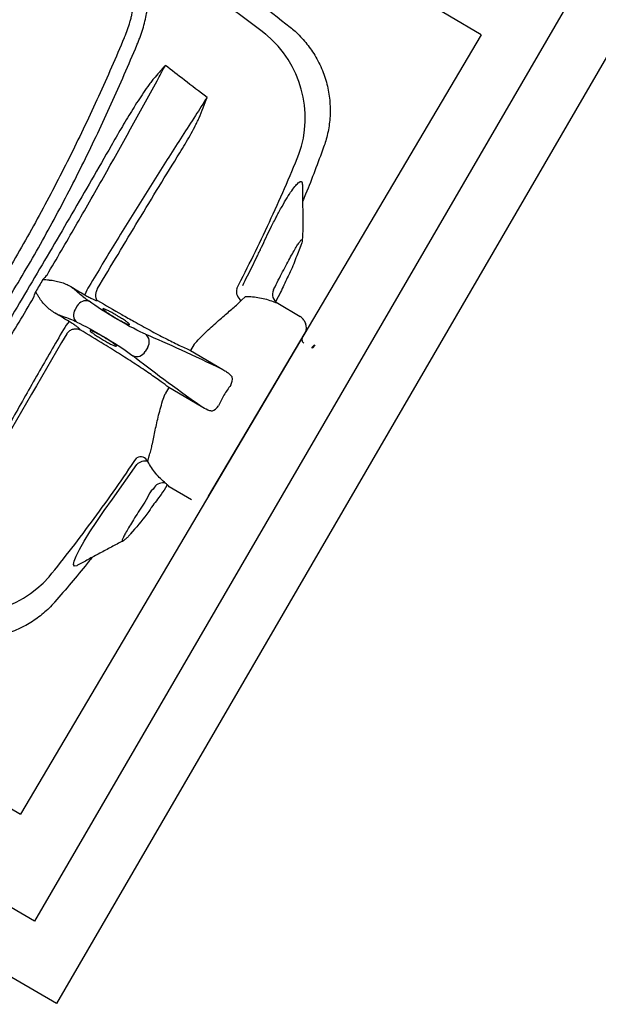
# Model space of a CAD drawing. Header units: millimetres. Extents: x -11575 to 52845, y -36266 to 23021.
# Tile 148 of 184: x 44935 to 45224, y 13272 to 13762. Entities that reach past the tile are written whole.
import ezdxf

# ---------------------------------------------------------------- set-up
doc = ezdxf.new("R2010")
doc.units = ezdxf.units.MM
doc.header["$MEASUREMENT"] = 0
doc.layers.add('GREY SCALE', color=9, linetype='Continuous', true_color=0x808080)
doc.layers.add('GREYSCALE', color=9, linetype='Continuous', lineweight=0, true_color=0x808080)

# ---------------------------------------------------------------- blocks, each defined once
blk = doc.blocks.new('FLOOR PLAN')
at = {"layer": 'GREYSCALE', "color": 0, "lineweight": -2}
for p, q in [((15558.04, 14311.83), (14953.45, 13272.17)), ((15516.93, 14300.95), (14942.57, 13313.28)), ((15165.22, 13754.86, -57105.36), (14621.68, 14076.42, -57105.36)), ((15070.02, 13758.64, -57105.4), (15070.01, 13758.64, -57105.4)), ((15165.22, 13754.86, -57105.36), (14935.54, 13366.63, -57105.36)), ((14993.59, 13749.78, -57105.4), (14993.59, 13749.79, -57105.4)), ((15086.62, 13698.91, -57105.4), (15086.62, 13698.91, -57105.4)), ((14392, 13688.18, -57105.36), (14935.54, 13366.63, -57105.36)), ((14942.57, 13313.28), (14353.42, 13655.88)), ((15075.14, 13649.36, -57105.4), (15073.29, 13644.77, -57105.4)), ((15075.14, 13649.36, -57105.4), (15075.26, 13649.73, -57105.4)), ((14953.45, 13272.17), (14312.32, 13645)), ((15045.63, 13622.53, -57105.4), (15047.66, 13624.49, -57105.4)), ((15061.67, 13627.75, -57105.4), (15061.93, 13628.27, -57105.4)), ((14963.88, 13619.82, -57105.4), (14962.8, 13617.99, -57105.4)), ((14973.46, 13622.51, -57105.4), (14973.88, 13622.52, -57105.4)), ((15063.86, 13621.17, -57105.4), (15074.95, 13614.6, -57105.4)), ((14989.35, 13610.59, -57105.4), (14989.36, 13610.59, -57105.4)), ((15076.81, 13612.68, -57105.4), (15077.58, 13611.25, -57105.4)), ((14965.24, 13607.93, -57105.4), (14965.05, 13608.3, -57105.4)), ((15029.34, 13524.92, -57105.4), (15077.49, 13606.31, -57105.4)), ((14999.04, 13599.23, -57105.4), (14997.77, 13597.08, -57105.4)), ((15022.23, 13600.7, -57105.4), (15020.38, 13597.56, -57105.4)), ((15082.08, 13600.47, -57105.4), (15080.88, 13599.08, -57105.4)), ((15081.19, 13598.69, -57105.4), (15082.51, 13600.23, -57105.4)), ((15082.08, 13600.47, -57105.4), (15082.09, 13600.48, -57105.4)), ((15020.38, 13597.56, -57105.4), (15036.44, 13588.06, -57105.4)), ((15009.51, 13579.19, -57105.4), (15007.65, 13576.05, -57105.4)), ((15025.57, 13569.69, -57105.4), (15009.51, 13579.19, -57105.4)), ((14981.45, 13523.46, -57105.4), (14993.56, 13540.8, -57105.4)), ((14999.05, 13542.31, -57105.4), (14999.79, 13545.04, -57105.4)), ((15020.85, 13523.15, -57105.4), (15009.76, 13529.71, -57105.4)), ((14977.31, 13517.82, -57105.4), (14981.44, 13523.46, -57105.4)), ((14981.44, 13523.46, -57105.4), (14981.44, 13523.46, -57105.4)), ((14981.44, 13523.46, -57105.4), (14981.44, 13523.46, -57105.4)), ((14973.57, 13512.45, -57105.4), (14977.31, 13517.82, -57105.4)), ((14970.1, 13507.18, -57105.4), (14973.57, 13512.45, -57105.4)), ((14967.23, 13502.52, -57105.4), (14970.1, 13507.18, -57105.4)), ((14990.48, 13506.25, -57105.4), (14990.21, 13505.98, -57105.4)), ((14991.4, 13507.39, -57105.4), (14990.48, 13506.25, -57105.4)), ((14991.22, 13507.14, -57105.4), (14990.82, 13506.67, -57105.4)), ((14964.9, 13498.4, -57105.4), (14967.23, 13502.52, -57105.4)), ((14986.41, 13502.63, -57105.4), (14986.54, 13502.65, -57105.4)), ((14963.27, 13495.11, -57105.4), (14964.9, 13498.4, -57105.4)), ((14962.02, 13490.93, -57105.4), (14962.29, 13492.55, -57105.4)), ((14962.29, 13492.55, -57105.4), (14963.27, 13495.11, -57105.4)), ((14962.46, 13490.17, -57105.4), (14962.02, 13490.93, -57105.4)), ((14963.59, 13490.36, -57105.4), (14962.46, 13490.17, -57105.4)), ((14963.95, 13490.58, -57105.4), (14963.59, 13490.36, -57105.4)), ((14963.97, 13490.55, -57105.4), (14963.97, 13490.55, -57105.4)), ((14952.58, 13472.33, -57105.4), (14952.58, 13472.34, -57105.4))]:
    blk.add_line(p, q, dxfattribs=at)
for centre, radius, start, end in [((21130.68, 10361.07), 7752.88, 141.708854, 166.516628), ((21130.68, 10361.07), 7602.52, 141.773276, 166.244763), ((15023.46, 13713.41, -57105.4), 54.05, 340.4634, 50.3316), ((14985.39, 13619.41, -57105.4), 18.66, 146.6186, 161.5725), ((15048.36, 13626.93, -57105.4), 5.18, 163.583, 238.2068), ((15066.09, 13625.56, -57105.4), 4.93, 153.7035, 243.1137), ((14968.19, 13617.54, -57105.4), 4.87, 70.9566, 151.9941), ((14966.87, 13615.32, -57105.4), 4.87, 146.7892, 227.8267), ((15072.4, 13610.29, -57105.4), 5.01, 28.4279, 59.3916), ((14973.49, 13599.35, -57105.4), 18.63, 137.1941, 152.1685), ((15073.17, 13608.87, -57105.4), 5.01, 329.3916, 28.4279), ((14994.84, 13601.83, -57105.4), 4.94, 328.2387, 51.4745), ((15077.85, 13602.99, -57105.4), 2, 149.3916, 239.3916), ((14993.47, 13599.51, -57105.4), 4.94, 247.3087, 330.5446), ((15080.71, 13599.26, -57105.4), 0.251, 238.4722, 319.3916), ((15034.76, 13583.49, -57105.4), 6.44, 330.4077, 8.5879), ((15028.76, 13573.36, -57105.4), 6.44, 290.1953, 328.3756), ((14995.37, 13540.48, -57105.4), 4.11, 26.4398, 116.0484), ((14997.76, 13536.3, -57105.4), 6.16, 77.8763, 132.9699), ((15006.41, 13526.66, -57105.4), 4.96, 71.8439, 145.9572), ((14909.46, 13520.71, -57105.4), 54.05, 248.4512, 318.3203)]:
    blk.add_arc(centre, radius, start, end, dxfattribs=at)
at = {"layer": 'GREYSCALE', "color": 0, "lineweight": -2, "ltscale": 0.25}
for centre, radius, start, end in [((21162.38, 10254.78), 7836.99, 141.329977, 165.793479), ((21207.44, 10240.08), 7731.89, 141.956801, 165.483737)]:
    blk.add_arc(centre, radius, start, end, dxfattribs=at)
at = {"layer": 'GREYSCALE', "color": 0, "lineweight": -2, "extrusion": (0, 0, -1)}
for centre, major_axis, start_param, end_param in [((14976.9, 13619.38, -57105.4), (12.94, -7.66), 2.411328, 2.834153), ((14887.45, 13663.26, -57105.4), (101.81, -60.23), 5.55292, 5.600646), ((14983.73, 13615.17, -57105.4), (17.26, -10.21), 0.555229, 2.459054), ((14969.45, 13606.79, -57105.4), (12.94, -7.66), 3.449035, 3.871858), ((14887.92, 13664.07, -57105.4), (101.81, -60.23), 0.682539, 0.730265), ((14976.43, 13602.83, -57105.4), (17.26, -10.21), 3.824132, 5.727956), ((15167.11, 13492.8, -57105.4), (205.71, -121.7), 3.696821, 3.973461), ((15171.98, 13501.03, -57105.4), (205.71, -121.7), 2.309725, 2.586364)]:
    blk.add_ellipse(centre, major_axis=major_axis, ratio=0.087489, start_param=start_param, end_param=end_param, dxfattribs=at)
at = {"layer": 'GREYSCALE', "color": 0, "lineweight": -2}
for points, knots in [([(14948.07, 13847.35, -57105.4), (14948.07, 13847.35, -57105.4), (14965.98, 13835.79, -57105.4), (14997.29, 13813.86, -57105.4), (15034.55, 13786.64, -57105.4), (15058.44, 13767.76, -57105.4), (15070.01, 13758.62, -57105.4)], [0, 0, 0, 0, 0.128959, 0.425292, 0.721626, 1, 1, 1, 1]), ([(14986.58, 13802.92, -57105.4), (14987.47, 13801.74, -57105.4), (14988.26, 13800.42, -57105.4), (14989.31, 13798.23, -57105.4), (14989.63, 13797.47, -57105.4), (14990.09, 13796.27, -57105.4), (14990.23, 13795.86, -57105.4), (14990.51, 13795.02, -57105.4), (14990.65, 13794.6, -57105.4), (14991.29, 13792.43, -57105.4), (14991.7, 13790.59, -57105.4), (14992.32, 13786.69, -57105.4), (14992.52, 13784.62, -57105.4), (14992.66, 13781.36, -57105.4), (14992.68, 13780.25, -57105.4), (14992.65, 13777.99, -57105.4), (14992.61, 13776.85, -57105.4), (14992.38, 13773.37, -57105.4), (14992.1, 13771, -57105.4), (14991.47, 13767.35, -57105.4), (14991.23, 13766.12, -57105.4), (14990.8, 13764.25, -57105.4), (14990.65, 13763.62, -57105.4), (14990.33, 13762.37, -57105.4), (14990.15, 13761.74, -57105.4), (14989.25, 13758.61, -57105.4), (14988.38, 13756.1, -57105.4), (14987.33, 13753.6, -57105.4)], [0, 0, 0, 0, 0.125, 0.125, 0.1875, 0.1875, 0.21875, 0.21875, 0.25, 0.25, 0.375, 0.375, 0.5, 0.5, 0.5625, 0.5625, 0.625, 0.625, 0.75, 0.75, 0.8125, 0.8125, 0.84375, 0.84375, 0.875, 0.875, 1, 1, 1, 1]), ([(14993.59, 13749.79, -57105.4), (14993.73, 13750.12, -57105.4), (14993.87, 13750.45, -57105.4), (14994.15, 13751.11, -57105.4), (14994.29, 13751.44, -57105.4), (14994.68, 13752.44, -57105.4), (14994.94, 13753.1, -57105.4), (14995.67, 13755.09, -57105.4), (14996.11, 13756.41, -57105.4), (14997.32, 13760.36, -57105.4), (14997.96, 13762.96, -57105.4), (14998.57, 13766.19, -57105.4), (14998.69, 13766.83, -57105.4), (14998.9, 13768.12, -57105.4), (14999, 13768.75, -57105.4), (14999.26, 13770.65, -57105.4), (14999.39, 13771.9, -57105.4), (14999.7, 13775.58, -57105.4), (14999.77, 13777.95, -57105.4), (14999.69, 13781.39, -57105.4), (14999.63, 13782.51, -57105.4), (14999.46, 13784.68, -57105.4), (14999.34, 13785.73, -57105.4), (14998.91, 13788.81, -57105.4), (14998.51, 13790.75, -57105.4), (14997.88, 13793.01, -57105.4), (14997.74, 13793.46, -57105.4), (14997.46, 13794.33, -57105.4), (14997.31, 13794.76, -57105.4), (14996.86, 13796.01, -57105.4), (14996.52, 13796.81, -57105.4), (14995.46, 13799.09, -57105.4), (14994.65, 13800.45, -57105.4), (14993.74, 13801.67, -57105.4)], [0, 0, 0, 0, 0.015625, 0.015625, 0.03125, 0.03125, 0.0625, 0.0625, 0.125, 0.125, 0.25, 0.25, 0.28125, 0.28125, 0.3125, 0.3125, 0.375, 0.375, 0.5, 0.5, 0.5625, 0.5625, 0.625, 0.625, 0.75, 0.75, 0.78125, 0.78125, 0.8125, 0.8125, 0.875, 0.875, 1, 1, 1, 1]), ([(15057.96, 13755.01, -57105.4), (15047.44, 13762.99, -57105.4), (15036.83, 13770.87, -57105.4), (15015.43, 13786.41, -57105.4), (15004.64, 13794.08, -57105.4), (14993.75, 13801.65, -57105.4)], [0, 0, 0, 0, 0.5, 0.5, 1, 1, 1, 1]), ([(15070.01, 13758.64, -57105.4), (15070.82, 13757.98, -57105.4), (15072.64, 13756.5, -57105.4), (15075.23, 13753.95, -57105.4), (15077.8, 13751.07, -57105.4), (15080.16, 13747.99, -57105.4), (15082.37, 13744.64, -57105.4), (15084.36, 13741.03, -57105.4), (15086.11, 13737.18, -57105.4), (15087.52, 13733.25, -57105.4), (15088.62, 13729.27, -57105.4), (15089.39, 13725.27, -57105.4), (15089.85, 13721.27, -57105.4), (15090.01, 13717.29, -57105.4), (15089.87, 13713.36, -57105.4), (15089.45, 13709.49, -57105.4), (15088.75, 13705.71, -57105.4), (15087.85, 13702.17, -57105.4), (15087.06, 13699.93, -57105.4), (15086.69, 13698.88, -57105.4)], [0, 0, 0, 0, 0.047522, 0.105774, 0.164129, 0.222565, 0.281067, 0.345588, 0.409388, 0.472348, 0.534521, 0.59595, 0.656664, 0.716682, 0.776014, 0.834663, 0.892623, 0.94988, 1, 1, 1, 1]), ([(14987.26, 13753.43, -57105.4), (14983.14, 13743.65, -57105.4), (14978.88, 13733.91, -57105.4), (14970.03, 13714.52, -57105.4), (14965.45, 13704.86, -57105.4), (14955.92, 13685.66, -57105.4), (14950.98, 13676.13, -57105.4), (14940.74, 13657.24, -57105.4), (14935.45, 13647.89, -57105.4), (14924.5, 13629.38, -57105.4), (14918.84, 13620.22, -57105.4), (14907.23, 13602.17, -57105.4), (14901.26, 13593.27, -57105.4), (14892.09, 13580.09, -57105.4), (14889, 13575.72, -57105.4), (14882.74, 13567.05, -57105.4), (14879.59, 13562.74, -57105.4), (14870.02, 13549.91, -57105.4), (14863.54, 13541.49, -57105.4), (14856.95, 13533.17, -57105.4)], [0, 0, 0, 0, 0.125, 0.125, 0.25, 0.25, 0.375, 0.375, 0.5, 0.5, 0.625, 0.625, 0.75, 0.75, 0.8125, 0.8125, 0.875, 0.875, 1, 1, 1, 1]), ([(14863.2, 13529.38, -57105.4), (14869.81, 13537.69, -57105.4), (14876.32, 13546.11, -57105.4), (14885.91, 13558.93, -57105.4), (14889.08, 13563.23, -57105.4), (14895.35, 13571.9, -57105.4), (14898.45, 13576.26, -57105.4), (14907.66, 13589.46, -57105.4), (14913.64, 13598.36, -57105.4), (14925.27, 13616.41, -57105.4), (14930.93, 13625.56, -57105.4), (14941.89, 13644.08, -57105.4), (14947.19, 13653.46, -57105.4), (14957.41, 13672.35, -57105.4), (14962.33, 13681.88, -57105.4), (14969.46, 13696.29, -57105.4), (14971.79, 13701.11, -57105.4), (14976.37, 13710.78, -57105.4), (14978.62, 13715.64, -57105.4), (14985.24, 13730.22, -57105.4), (14989.48, 13739.98, -57105.4), (14993.59, 13749.78, -57105.4)], [0, 0, 0, 0, 0.125, 0.125, 0.1875, 0.1875, 0.25, 0.25, 0.375, 0.375, 0.5, 0.5, 0.625, 0.625, 0.75, 0.75, 0.8125, 0.8125, 0.875, 0.875, 1, 1, 1, 1]), ([(15007.66, 13739.49, -57105.4), (15007.6, 13739.43, -57105.4), (15007.53, 13739.36, -57105.4), (15007.41, 13739.23, -57105.4), (15007.35, 13739.17, -57105.4), (15007.17, 13738.97, -57105.4), (15007.05, 13738.84, -57105.4), (15006.69, 13738.44, -57105.4), (15006.46, 13738.17, -57105.4), (15005.75, 13737.36, -57105.4), (15005.28, 13736.83, -57105.4), (15003.87, 13735.21, -57105.4), (15002.94, 13734.12, -57105.4), (15002.02, 13733.03, -57105.4)], [0, 0, 0, 0, 0.03125, 0.03125, 0.0625, 0.0625, 0.125, 0.125, 0.25, 0.25, 0.5, 0.5, 1, 1, 1, 1]), ([(14948.81, 13635.18, -57105.4), (14951.19, 13639.24, -57105.4), (14953.57, 13643.3, -57105.4), (14958.31, 13651.42, -57105.4), (14960.67, 13655.48, -57105.4), (14967.7, 13667.66, -57105.4), (14972.33, 13675.75, -57105.4), (14986.05, 13699.96, -57105.4), (14994.97, 13716.01, -57105.4), (15003.66, 13731.98, -57105.4)], [0, 0, 0, 0, 0.125, 0.125, 0.25, 0.25, 0.5, 0.5, 1, 1, 1, 1]), ([(15002.02, 13733.03, -57105.4), (15001.48, 13732.4, -57105.4), (15000.97, 13731.75, -57105.4), (14999.97, 13730.44, -57105.4), (14999.48, 13729.78, -57105.4), (14998.03, 13727.78, -57105.4), (14997.1, 13726.42, -57105.4), (14994.35, 13722.31, -57105.4), (14992.58, 13719.52, -57105.4), (14989.12, 13713.89, -57105.4), (14987.41, 13711.05, -57105.4), (14984.05, 13705.34, -57105.4), (14982.39, 13702.47, -57105.4), (14980.74, 13699.58, -57105.4)], [0, 0, 0, 0, 0.0625, 0.0625, 0.125, 0.125, 0.25, 0.25, 0.5, 0.5, 0.75, 0.75, 1, 1, 1, 1]), ([(15022.81, 13714.65, -57105.4), (15018.37, 13707.84, -57105.4), (15013.93, 13700.95, -57105.4), (15005.05, 13687.02, -57105.4), (15000.62, 13679.99, -57105.4), (14991.77, 13665.8, -57105.4), (14987.34, 13658.62, -57105.4), (14978.54, 13644.2, -57105.4), (14974.16, 13636.96, -57105.4), (14969.81, 13629.68, -57105.4)], [0, 0, 0, 0, 0.25, 0.25, 0.5, 0.5, 0.75, 0.75, 1, 1, 1, 1]), ([(15015.02, 13696.14, -57105.4), (15016.75, 13698.95, -57105.4), (15018.45, 13701.79, -57105.4), (15020.89, 13706.1, -57105.4), (15021.68, 13707.55, -57105.4), (15022.82, 13709.74, -57105.4), (15023.19, 13710.48, -57105.4), (15023.91, 13711.97, -57105.4), (15024.26, 13712.72, -57105.4), (15024.58, 13713.47, -57105.4)], [0, 0, 0, 0, 0.5, 0.5, 0.75, 0.75, 0.875, 0.875, 1, 1, 1, 1]), ([(14980.74, 13699.58, -57105.4), (14974.29, 13688.28, -57105.4), (14967.77, 13676.98, -57105.4), (14954.64, 13654.4, -57105.4), (14948.03, 13643.12, -57105.4), (14938.04, 13626.23, -57105.4), (14934.69, 13620.61, -57105.4), (14927.99, 13609.38, -57105.4), (14924.64, 13603.78, -57105.4), (14914.54, 13587, -57105.4), (14907.78, 13575.86, -57105.4), (14900.98, 13564.76, -57105.4)], [0, 0, 0, 0, 0.25, 0.25, 0.5, 0.5, 0.625, 0.625, 0.75, 0.75, 1, 1, 1, 1]), ([(15086.67, 13698.89, -57105.4), (15083.81, 13691.05, -57105.4), (15080.51, 13682.02, -57105.4), (15076.71, 13673.19, -57105.4), (15076.21, 13672.02, -57105.4)], [0, 0, 0, 0, 0.868162, 1, 1, 1, 1]), ([(14973.99, 13628.44, -57105.4), (14977.37, 13634.13, -57105.4), (14980.77, 13639.81, -57105.4), (14987.58, 13651.15, -57105.4), (14990.99, 13656.81, -57105.4), (15001.25, 13673.74, -57105.4), (15008.12, 13684.96, -57105.4), (15015.02, 13696.14, -57105.4)], [0, 0, 0, 0, 0.25, 0.25, 0.5, 0.5, 1, 1, 1, 1]), ([(15043.39, 13628.4, -57105.4), (15046.18, 13633.89, -57105.4), (15051.78, 13644.87, -57105.4), (15059.7, 13661.54, -57105.4), (15067.29, 13678.36, -57105.4), (15072.03, 13689.67, -57105.4), (15074.39, 13695.33, -57105.4)], [0, 0, 0, 0, 0.249503, 0.499005, 0.749503, 1, 1, 1, 1]), ([(15055.71, 13648.99, -57105.4), (15055.71, 13648.99, -57105.4), (15056.63, 13650.55, -57105.4), (15057.92, 13654.03, -57105.4), (15060.54, 13659.13, -57105.4), (15063.2, 13664.41, -57105.4), (15065.97, 13669.43, -57105.4), (15068.55, 13673.81, -57105.4), (15070.86, 13677.34, -57105.4), (15072.84, 13679.96, -57105.4), (15074.41, 13681.54, -57105.4), (15075.51, 13681.96, -57105.4), (15076.08, 13681.5, -57105.4), (15076.08, 13680.45, -57105.4), (15076.08, 13680.07, -57105.4)], [0, 0, 0, 0, 0.000001, 0.077483, 0.156444, 0.251386, 0.349178, 0.444652, 0.543049, 0.640373, 0.740767, 0.840327, 0.943106, 1, 1, 1, 1]), ([(15076.14, 13680.04, -57105.4), (15076.15, 13678.52, -57105.4), (15076.18, 13674.98, -57105.4), (15076.23, 13669.11, -57105.4), (15076.31, 13662.13, -57105.4), (15076.37, 13657.18, -57105.4), (15075.99, 13652.55, -57105.4)], [0, 0, 0, 0, 0.179067, 0.418189, 0.690626, 1, 1, 1, 1]), ([(15046.35, 13630.03, -57105.4), (15047.95, 13633.17, -57105.4), (15049.53, 13636.32, -57105.4), (15051.87, 13641.06, -57105.4), (15053.03, 13643.44, -57105.4), (15054.38, 13646.21, -57105.4), (15055.04, 13647.6, -57105.4), (15055.33, 13648.2, -57105.4), (15055.52, 13648.59, -57105.4), (15055.61, 13648.79, -57105.4), (15055.71, 13648.99, -57105.4)], [0, 0, 0, 0, 0.5, 0.5, 0.75, 0.875, 0.9375, 0.96875, 0.96875, 1, 1, 1, 1]), ([(15055.71, 13648.99, -57105.4), (15055.71, 13648.99, -57105.4), (15055.71, 13648.99, -57105.4), (15055.71, 13648.99, -57105.4), (15055.71, 13648.99, -57105.4), (15055.71, 13648.99, -57105.4)], [0, 0, 0, 0, 0.341802, 0.948176, 1, 1, 1, 1]), ([(15061.93, 13628.27, -57105.4), (15062.65, 13629.71, -57105.4), (15064.1, 13632.66, -57105.4), (15066.26, 13636.86, -57105.4), (15068.34, 13640.8, -57105.4), (15070.25, 13644.31, -57105.4), (15071.98, 13647.35, -57105.4), (15073.44, 13649.77, -57105.4), (15074.61, 13651.55, -57105.4), (15075.45, 13652.6, -57105.4), (15075.93, 13652.93, -57105.4), (15076.05, 13652.48, -57105.4), (15075.82, 13651.36, -57105.4), (15075.37, 13650.03, -57105.4), (15075.14, 13649.36, -57105.4)], [0, 0, 0, 0, 0.0820775, 0.1665466, 0.2486247, 0.333071, 0.415408, 0.5001276, 0.5825184, 0.6672865, 0.7498339, 0.8347659, 0.9162327, 1, 1, 1, 1]), ([(15073.29, 13644.77, -57105.4), (15072.3, 13642.1, -57105.4), (15070.94, 13638.42, -57105.4), (15069.06, 13634.79, -57105.4), (15068.55, 13633.8, -57105.4)], [0, 0, 0, 0, 0.7275248, 1, 1, 1, 1]), ([(15068.54, 13633.8, -57105.4), (15067.46, 13631.4, -57105.4), (15065.67, 13627.38, -57105.4), (15063.63, 13623.48, -57105.4), (15062.82, 13621.92, -57105.4)], [0, 0, 0, 0, 0.598702, 1, 1, 1, 1]), ([(14949.84, 13632.68, -57105.4), (14949.29, 13632.69, -57105.4), (14948.75, 13632.7, -57105.4), (14947.68, 13632.73, -57105.4), (14947.14, 13632.75, -57105.4), (14946.6, 13632.77, -57105.4)], [0, 0, 0, 0, 0.5, 0.5, 1, 1, 1, 1]), ([(14949.84, 13632.68, -57105.4), (14950.32, 13632.67, -57105.4), (14950.8, 13632.62, -57105.4), (14951.75, 13632.5, -57105.4), (14952.22, 13632.42, -57105.4), (14953.62, 13632.14, -57105.4), (14954.54, 13631.92, -57105.4), (14956.35, 13631.38, -57105.4), (14957.24, 13631.07, -57105.4), (14958.98, 13630.35, -57105.4), (14959.82, 13629.92, -57105.4), (14960.63, 13629.42, -57105.4)], [0, 0, 0, 0, 0.125, 0.125, 0.25, 0.25, 0.5, 0.5, 0.75, 0.75, 1, 1, 1, 1]), ([(14964.36, 13626.33, -57105.4), (14964, 13626.71, -57105.4), (14963.5, 13627.16, -57105.4), (14962.57, 13627.93, -57105.4), (14962.22, 13628.21, -57105.4), (14961.47, 13628.79, -57105.4), (14961.06, 13629.1, -57105.4), (14960.63, 13629.42, -57105.4)], [0, 0, 0, 0, 0.5, 0.5, 0.75, 0.75, 1, 1, 1, 1]), ([(14883.62, 13529.08, -57105.4), (14893.42, 13544.37, -57105.4), (14903.21, 13559.94, -57105.4), (14915.43, 13579.74, -57105.4), (14917.88, 13583.72, -57105.4), (14922.75, 13591.69, -57105.4), (14925.18, 13595.68, -57105.4), (14932.45, 13607.69, -57105.4), (14937.27, 13615.73, -57105.4), (14942.07, 13623.81, -57105.4)], [0, 0, 0, 0, 0.5, 0.5, 0.625, 0.625, 0.75, 0.75, 1, 1, 1, 1]), ([(14944.77, 13624.11, -57105.4), (14944.5, 13624.58, -57105.4), (14944.22, 13625.05, -57105.4), (14943.68, 13625.98, -57105.4), (14943.4, 13626.44, -57105.4), (14943.13, 13626.9, -57105.4)], [0, 0, 0, 0, 0.5, 0.5, 1, 1, 1, 1]), ([(14952.82, 13616.22, -57105.4), (14951.99, 13616.68, -57105.4), (14951.22, 13617.22, -57105.4), (14949.74, 13618.39, -57105.4), (14949.04, 13619.02, -57105.4), (14947.7, 13620.35, -57105.4), (14947.06, 13621.05, -57105.4), (14946.14, 13622.15, -57105.4), (14945.85, 13622.52, -57105.4), (14945.28, 13623.29, -57105.4), (14945.01, 13623.69, -57105.4), (14944.77, 13624.11, -57105.4)], [0, 0, 0, 0, 0.25, 0.25, 0.5, 0.5, 0.75, 0.75, 0.875, 0.875, 1, 1, 1, 1]), ([(14967.69, 13625.31, -57105.4), (14968.38, 13624.91, -57105.4), (14969.04, 13624.53, -57105.4), (14970.33, 13623.84, -57105.4), (14970.92, 13623.54, -57105.4), (14971.96, 13623.03, -57105.4), (14972.4, 13622.84, -57105.4), (14973.09, 13622.57, -57105.4), (14973.33, 13622.51, -57105.4), (14973.46, 13622.51, -57105.4)], [0, 0, 0, 0, 0.25, 0.25, 0.5, 0.5, 0.75, 0.75, 1, 1, 1, 1]), ([(14973.85, 13628.2, -57105.4), (14973.71, 13627.91, -57105.4), (14973.58, 13627.61, -57105.4), (14973.35, 13627.02, -57105.4), (14973.26, 13626.72, -57105.4), (14973.11, 13626.14, -57105.4), (14973.06, 13625.85, -57105.4), (14972.99, 13625.29, -57105.4), (14972.98, 13625.02, -57105.4), (14972.99, 13624.51, -57105.4), (14973.01, 13624.27, -57105.4), (14973.1, 13623.82, -57105.4), (14973.16, 13623.61, -57105.4), (14973.31, 13623.23, -57105.4), (14973.4, 13623.06, -57105.4), (14973.56, 13622.83, -57105.4), (14973.62, 13622.76, -57105.4), (14973.74, 13622.63, -57105.4), (14973.81, 13622.57, -57105.4), (14973.88, 13622.52, -57105.4)], [0, 0, 0, 0, 0.125, 0.125, 0.25, 0.25, 0.375, 0.375, 0.5, 0.5, 0.625, 0.625, 0.75, 0.75, 0.875, 0.875, 0.9375, 0.9375, 1, 1, 1, 1]), ([(15047.66, 13624.49, -57105.4), (15048.88, 13624.51, -57105.4), (15050.08, 13624.47, -57105.4), (15052.45, 13624.27, -57105.4), (15053.63, 13624.11, -57105.4), (15055.94, 13623.68, -57105.4), (15057.08, 13623.41, -57105.4), (15059.33, 13622.76, -57105.4), (15060.44, 13622.38, -57105.4), (15061.54, 13621.95, -57105.4)], [0, 0, 0, 0, 0.25, 0.25, 0.5, 0.5, 0.75, 0.75, 1, 1, 1, 1]), ([(15022.23, 13600.7, -57105.4), (15023.09, 13601.65, -57105.4), (15024.91, 13603.66, -57105.4), (15027.75, 13606.5, -57105.4), (15030.7, 13609.28, -57105.4), (15033.62, 13611.89, -57105.4), (15036.44, 13614.33, -57105.4), (15039.08, 13616.59, -57105.4), (15041.53, 13618.71, -57105.4), (15043.77, 13620.7, -57105.4), (15045.01, 13621.92, -57105.4), (15045.63, 13622.53, -57105.4)], [0, 0, 0, 0, 0.099727, 0.210626, 0.321535, 0.435425, 0.549315, 0.660296, 0.771268, 0.885644, 1, 1, 1, 1]), ([(15061.54, 13621.95, -57105.4), (15062.09, 13621.73, -57105.4), (15062.55, 13621.57, -57105.4), (15063.26, 13621.33, -57105.4), (15063.5, 13621.26, -57105.4), (15063.86, 13621.17, -57105.4)], [0, 0, 0, 0, 0.5, 0.5, 1, 1, 1, 1]), ([(14952.82, 13616.22, -57105.4), (14953.31, 13615.99, -57105.4), (14953.78, 13615.78, -57105.4), (14954.65, 13615.4, -57105.4), (14955.06, 13615.23, -57105.4), (14956.18, 13614.79, -57105.4), (14956.81, 13614.57, -57105.4), (14957.32, 13614.43, -57105.4)], [0, 0, 0, 0, 0.25, 0.25, 0.5, 0.5, 1, 1, 1, 1]), ([(14983.64, 13615.02, -57105.4), (14983.12, 13615.32, -57105.4), (14981.86, 13616.06, -57105.4), (14979.94, 13617.1, -57105.4), (14978.16, 13617.97, -57105.4), (14977, 13618.42, -57105.4), (14976.5, 13618.49, -57105.4), (14976.7, 13618.24, -57105.4), (14976.76, 13618.16, -57105.4)], [0, 0, 0, 0, 0.132098, 0.323567, 0.515414, 0.707812, 0.900839, 1, 1, 1, 1]), ([(14976.76, 13618.16, -57105.4), (14976.79, 13618.1, -57105.4), (14976.88, 13617.92, -57105.4), (14977.83, 13617.16, -57105.4), (14979.44, 13616.03, -57105.4), (14981.27, 13614.86, -57105.4), (14983.22, 13613.68, -57105.4), (14985.21, 13612.54, -57105.4), (14987.24, 13611.47, -57105.4), (14988.86, 13610.71, -57105.4), (14989.39, 13610.55, -57105.4), (14989.65, 13610.48, -57105.4)], [0, 0, 0, 0, 0.060949, 0.185979, 0.310678, 0.434944, 0.512561, 0.636279, 0.760031, 0.884003, 1, 1, 1, 1]), ([(14989.65, 13610.48, -57105.4), (14989.67, 13610.47, -57105.4), (14990.03, 13610.35, -57105.4), (14990.04, 13610.54, -57105.4), (14989.58, 13611.07, -57105.4), (14988.33, 13612.03, -57105.4), (14986.53, 13613.25, -57105.4), (14984.85, 13614.3, -57105.4), (14983.87, 13614.88, -57105.4), (14983.64, 13615.02, -57105.4)], [0, 0, 0, 0, 0.0125521, 0.1986893, 0.3850478, 0.5712562, 0.7570178, 0.9421233, 1, 1, 1, 1]), ([(14986.06, 13615.51, -57105.4), (14988.11, 13614.34, -57105.4), (14991.55, 13612.38, -57105.4), (14996.23, 13609.78, -57105.4), (15000.2, 13607.62, -57105.4), (15004.06, 13605.56, -57105.4), (15007.77, 13603.64, -57105.4), (15011.25, 13601.88, -57105.4), (15014.52, 13600.27, -57105.4), (15017.6, 13598.81, -57105.4), (15019.45, 13597.98, -57105.4), (15020.38, 13597.56, -57105.4)], [0, 0, 0, 0, 0.155431, 0.25949, 0.363548, 0.470649, 0.57775, 0.681803, 0.785857, 0.892928, 1, 1, 1, 1]), ([(14965.05, 13608.3, -57105.4), (14964.99, 13608.42, -57105.4), (14964.82, 13608.59, -57105.4), (14964.25, 13609.07, -57105.4), (14963.88, 13609.36, -57105.4), (14962.93, 13610.03, -57105.4), (14962.38, 13610.4, -57105.4), (14961.15, 13611.19, -57105.4), (14960.5, 13611.6, -57105.4), (14959.82, 13612.01, -57105.4)], [0, 0, 0, 0, 0.25, 0.25, 0.5, 0.5, 0.75, 0.75, 1, 1, 1, 1]), ([(14957.01, 13608.05, -57105.4), (14952.73, 13600.73, -57105.4), (14948.49, 13593.41, -57105.4), (14940.1, 13578.77, -57105.4), (14935.95, 13571.44, -57105.4), (14927.76, 13556.82, -57105.4), (14923.72, 13549.54, -57105.4), (14915.79, 13535.05, -57105.4), (14911.89, 13527.84, -57105.4), (14908.05, 13520.66, -57105.4)], [0, 0, 0, 0, 0.25, 0.25, 0.5, 0.5, 0.75, 0.75, 1, 1, 1, 1]), ([(14958.86, 13606.22, -57105.4), (14959.05, 13606.48, -57105.4), (14959.26, 13606.72, -57105.4), (14959.73, 13607.16, -57105.4), (14959.98, 13607.36, -57105.4), (14960.5, 13607.72, -57105.4), (14960.78, 13607.87, -57105.4), (14961.35, 13608.12, -57105.4), (14961.64, 13608.21, -57105.4), (14962.22, 13608.36, -57105.4), (14962.51, 13608.4, -57105.4), (14963.09, 13608.44, -57105.4), (14963.38, 13608.44, -57105.4), (14963.94, 13608.38, -57105.4), (14964.21, 13608.32, -57105.4), (14964.61, 13608.2, -57105.4), (14964.74, 13608.15, -57105.4), (14965, 13608.05, -57105.4), (14965.12, 13607.99, -57105.4), (14965.24, 13607.93, -57105.4)], [0, 0, 0, 0, 0.125, 0.125, 0.25, 0.25, 0.375, 0.375, 0.5, 0.5, 0.625, 0.625, 0.75, 0.75, 0.875, 0.875, 0.9375, 0.9375, 1, 1, 1, 1]), ([(14973.39, 13606.25, -57105.4), (14973.07, 13606.41, -57105.4), (14972.11, 13606.91, -57105.4), (14971.01, 13607.38, -57105.4), (14970.21, 13607.6, -57105.4), (14970.32, 13607.35, -57105.4), (14970.38, 13607.23, -57105.4)], [0, 0, 0, 0, 0.138475, 0.425595, 0.712972, 1, 1, 1, 1]), ([(14970.38, 13607.23, -57105.4), (14970.58, 13607.03, -57105.4), (14970.98, 13606.63, -57105.4), (14972.43, 13605.58, -57105.4), (14974.32, 13604.33, -57105.4), (14976.25, 13603.15, -57105.4), (14978.19, 13602.03, -57105.4), (14980.07, 13601, -57105.4), (14981.8, 13600.15, -57105.4), (14982.81, 13599.72, -57105.4), (14982.99, 13599.71, -57105.4), (14983.01, 13599.71, -57105.4)], [0, 0, 0, 0, 0.12873, 0.257, 0.385041, 0.513034, 0.593354, 0.721934, 0.850956, 0.980313, 1, 1, 1, 1]), ([(14977.2, 13604.15, -57105.4), (14976.97, 13604.28, -57105.4), (14976.01, 13604.85, -57105.4), (14975.04, 13605.39, -57105.4), (14974.01, 13605.94, -57105.4), (14973.7, 13606.1, -57105.4), (14973.39, 13606.25, -57105.4)], [0, 0, 0, 0, 0.170805, 0.715603, 0.716948, 1, 1, 1, 1]), ([(14983.01, 13599.71, -57105.4), (14983.19, 13599.67, -57105.4), (14983.59, 13599.6, -57105.4), (14983.3, 13600.02, -57105.4), (14982.35, 13600.82, -57105.4), (14980.76, 13601.93, -57105.4), (14978.95, 13603.1, -57105.4), (14977.71, 13603.84, -57105.4), (14977.2, 13604.15, -57105.4)], [0, 0, 0, 0, 0.154069, 0.335329, 0.515993, 0.696154, 0.875964, 1, 1, 1, 1]), ([(15009.51, 13579.19, -57105.4), (15008.3, 13580.1, -57105.4), (15006.29, 13581.61, -57105.4), (15002.96, 13583.98, -57105.4), (14999.88, 13586.11, -57105.4), (14996.54, 13588.38, -57105.4), (14992.98, 13590.73, -57105.4), (14989.28, 13593.12, -57105.4), (14985.43, 13595.57, -57105.4), (14981.42, 13598.08, -57105.4), (14978.64, 13599.78, -57105.4), (14977.25, 13600.63, -57105.4)], [0, 0, 0, 0, 0.1578809, 0.261641, 0.3654014, 0.4721602, 0.5789187, 0.6826798, 0.7864408, 0.8932205, 1, 1, 1, 1]), ([(15036.44, 13588.06, -57105.4), (15037.07, 13587.69, -57105.4), (15038.23, 13587.01, -57105.4), (15039.82, 13585.82, -57105.4), (15040.69, 13584.91, -57105.4), (15041.13, 13584.45, -57105.4)], [0, 0, 0, 0, 0.374373, 0.684718, 1, 1, 1, 1]), ([(15040.36, 13580.31, -57105.4), (15039.16, 13578.72, -57105.4), (15038.04, 13577.06, -57105.4), (15035.98, 13573.58, -57105.4), (15035.06, 13571.8, -57105.4), (15034.25, 13569.99, -57105.4)], [0, 0, 0, 0, 0.5, 0.5, 1, 1, 1, 1]), ([(14999.79, 13545.04, -57105.4), (15000.01, 13545.85, -57105.4), (15000.47, 13547.47, -57105.4), (15001.13, 13550.35, -57105.4), (15001.81, 13553.53, -57105.4), (15002.53, 13556.97, -57105.4), (15003.31, 13560.59, -57105.4), (15004.18, 13564.37, -57105.4), (15005.2, 13568.32, -57105.4), (15006.33, 13572.24, -57105.4), (15007.23, 13574.84, -57105.4), (15007.65, 13576.05, -57105.4)], [0, 0, 0, 0, 0.110862, 0.221742, 0.336208, 0.450686, 0.561628, 0.67257, 0.786427, 0.900273, 1, 1, 1, 1]), ([(15030.99, 13567.32, -57105.4), (15030.31, 13567.5, -57105.4), (15028.37, 13568.03, -57105.4), (15026.67, 13569.03, -57105.4), (15025.57, 13569.69, -57105.4)], [0, 0, 0, 0, 0.3484193, 1, 1, 1, 1]), ([(14949.83, 13484.77, -57105.4), (14953.63, 13489.55, -57105.4), (14961.24, 13499.11, -57105.4), (14972.31, 13513.84, -57105.4), (14983.13, 13528.83, -57105.4), (14990.08, 13539.06, -57105.4), (14993.56, 13544.18, -57105.4)], [0, 0, 0, 0, 0.249503, 0.499006, 0.749503, 1, 1, 1, 1]), ([(15007.95, 13531.37, -57105.4), (15007.05, 13532.13, -57105.4), (15006.18, 13532.91, -57105.4), (15004.53, 13534.58, -57105.4), (15003.74, 13535.45, -57105.4), (15002.25, 13537.27, -57105.4), (15001.55, 13538.22, -57105.4), (15000.23, 13540.21, -57105.4), (14999.61, 13541.24, -57105.4), (14999.05, 13542.31, -57105.4)], [0, 0, 0, 0, 0.25, 0.25, 0.5, 0.5, 0.75, 0.75, 1, 1, 1, 1]), ([(15009.76, 13529.71, -57105.4), (15009.5, 13529.99, -57105.4), (15009.33, 13530.16, -57105.4), (15008.78, 13530.67, -57105.4), (15008.41, 13530.99, -57105.4), (15007.95, 13531.37, -57105.4)], [0, 0, 0, 0, 0.5, 0.5, 1, 1, 1, 1]), ([(15001.66, 13528.53, -57105.4), (15001.66, 13528.53, -57105.4), (15000.21, 13527.6, -57105.4), (14999.08, 13523.96, -57105.4), (14996.06, 13520.07, -57105.4), (14993.6, 13515.98, -57105.4), (14991.32, 13512.37, -57105.4), (14989.4, 13509.17, -57105.4), (14987.9, 13506.54, -57105.4), (14986.82, 13504.5, -57105.4), (14986.26, 13503.17, -57105.4), (14986.11, 13502.53, -57105.4), (14986.33, 13502.61, -57105.4), (14986.41, 13502.63, -57105.4)], [0, 0, 0, 0, 0.000001, 0.102794, 0.208141, 0.312848, 0.420372, 0.524648, 0.631769, 0.736112, 0.843311, 0.947618, 1, 1, 1, 1]), ([(15008.59, 13530.26, -57105.4), (15007.61, 13528.79, -57105.4), (15005.18, 13525.13, -57105.4), (15002.52, 13521.63, -57105.4), (15000.93, 13519.53, -57105.4)], [0, 0, 0, 0, 0.400839, 1, 1, 1, 1]), ([(15002.29, 13529.43, -57105.4), (15002.07, 13529.14, -57105.4), (15001.84, 13528.85, -57105.4), (15001.66, 13528.53, -57105.4), (15001.66, 13528.53, -57105.4)], [0, 0, 0, 0, 0.9999461, 1, 1, 1, 1]), ([(15000.96, 13519.51, -57105.4), (15000.48, 13518.79, -57105.4), (14997.53, 13514.39, -57105.4), (14994.19, 13510.58, -57105.4), (14991.4, 13507.39, -57105.4)], [0, 0, 0, 0, 0.163282, 1, 1, 1, 1]), ([(14990.23, 13505.96, -57105.4), (14989.97, 13505.66, -57105.4), (14989.29, 13504.89, -57105.4), (14988.48, 13504.08, -57105.4), (14987.67, 13503.38, -57105.4), (14987.13, 13502.95, -57105.4), (14986.66, 13502.7, -57105.4), (14986.55, 13502.64, -57105.4)], [0, 0, 0, 0, 0.216023, 0.560392, 0.763973, 0.942309, 1, 1, 1, 1]), ([(14986.54, 13502.65, -57105.4), (14984.65, 13501.65, -57105.4), (14980.85, 13499.64, -57105.4), (14975.07, 13496.55, -57105.4), (14969.43, 13493.51, -57105.4), (14965.75, 13491.51, -57105.4), (14964, 13490.57, -57105.4)], [0, 0, 0, 0, 0.2528454, 0.5089886, 0.7672662, 1, 1, 1, 1]), ([(14971.15, 13494.43, -57105.4), (14970.36, 13493.42, -57105.4), (14964.45, 13485.84, -57105.4), (14958.12, 13478.59, -57105.4), (14952.62, 13472.3, -57105.4)], [0, 0, 0, 0, 0.132817, 1, 1, 1, 1]), ([(14952.64, 13472.28, -57105.4), (14952.58, 13472.21, -57105.4), (14951.71, 13471.14, -57105.4), (14949.83, 13469.24, -57105.4), (14946.99, 13466.62, -57105.4), (14943.95, 13464.23, -57105.4), (14940.74, 13462.06, -57105.4), (14937.26, 13460.07, -57105.4), (14933.53, 13458.29, -57105.4), (14929.59, 13456.78, -57105.4), (14925.58, 13455.61, -57105.4), (14921.55, 13454.76, -57105.4), (14917.51, 13454.23, -57105.4), (14913.49, 13454.01, -57105.4), (14909.51, 13454.09, -57105.4), (14905.6, 13454.47, -57105.4), (14901.77, 13455.12, -57105.4), (14898.04, 13456.04, -57105.4), (14894.86, 13457.04, -57105.4), (14892.96, 13457.84, -57105.4), (14892.24, 13458.14, -57105.4)], [0, 0, 0, 0, 0.0043, 0.062427, 0.120682, 0.179038, 0.237474, 0.295974, 0.360442, 0.424188, 0.487097, 0.549223, 0.610606, 0.671276, 0.731251, 0.79054, 0.849146, 0.907063, 0.964275, 1, 1, 1, 1])]:
    blk.add_open_spline(points, degree=3, knots=knots, dxfattribs=at)
for points in [[(14987.33, 13753.6, -57105.4), (14987.31, 13753.54, -57105.4), (14987.28, 13753.49, -57105.4), (14987.26, 13753.43, -57105.4)], [(15003.66, 13731.98, -57105.4), (15005.02, 13734.51, -57105.4), (15006.41, 13737.07, -57105.4), (15007.83, 13739.64, -57105.4)], [(15007.66, 13739.49, -57105.4), (15007.71, 13739.53, -57105.4), (15007.76, 13739.57, -57105.4), (15007.81, 13739.61, -57105.4)], [(15007.81, 13739.61, -57105.4), (15007.82, 13739.62, -57105.4), (15007.82, 13739.63, -57105.4), (15007.83, 13739.64, -57105.4)], [(15017.27, 13732.34, -57105.4), (15014.11, 13734.75, -57105.4), (15010.96, 13737.18, -57105.4), (15007.83, 13739.64, -57105.4)], [(15028.57, 13723.71, -57105.4), (15024.77, 13726.53, -57105.4), (15020.99, 13729.4, -57105.4), (15017.27, 13732.34, -57105.4)], [(15028.57, 13723.71, -57105.4), (15026.66, 13720.64, -57105.4), (15024.73, 13717.61, -57105.4), (15022.81, 13714.65, -57105.4)], [(15024.58, 13713.47, -57105.4), (15026.03, 13716.84, -57105.4), (15027.33, 13720.27, -57105.4), (15028.57, 13723.71, -57105.4)], [(15055.71, 13648.99, -57105.4), (15055.71, 13648.99, -57105.4), (15055.71, 13648.99, -57105.4), (15055.71, 13648.99, -57105.4)], [(15055.71, 13648.99, -57105.4), (15055.71, 13648.99, -57105.4), (15055.71, 13648.99, -57105.4), (15055.71, 13648.99, -57105.4)], [(14948.81, 13635.18, -57105.4), (14948.06, 13634.39, -57105.4), (14947.33, 13633.58, -57105.4), (14946.6, 13632.77, -57105.4)], [(14946.6, 13632.77, -57105.4), (14945.45, 13630.81, -57105.4), (14944.29, 13628.85, -57105.4), (14943.13, 13626.9, -57105.4)], [(14960.63, 13629.42, -57105.4), (14962.98, 13628.05, -57105.4), (14965.33, 13626.68, -57105.4), (14967.69, 13625.31, -57105.4)], [(14942.07, 13623.81, -57105.4), (14942.41, 13624.84, -57105.4), (14942.77, 13625.87, -57105.4), (14943.13, 13626.9, -57105.4)], [(14973.85, 13628.2, -57105.4), (14973.89, 13628.28, -57105.4), (14973.94, 13628.36, -57105.4), (14973.99, 13628.44, -57105.4)], [(14973.88, 13622.52, -57105.4), (14977.94, 13620.18, -57105.4), (14982, 13617.84, -57105.4), (14986.06, 13615.51, -57105.4)], [(14959.82, 13612.01, -57105.4), (14957.48, 13613.41, -57105.4), (14955.15, 13614.82, -57105.4), (14952.82, 13616.22, -57105.4)], [(14958.6, 13605.83, -57105.4), (14945.13, 13582.92, -57105.4), (14931.9, 13559.99, -57105.4), (14918.9, 13537.06, -57105.4)], [(14958.86, 13606.22, -57105.4), (14958.77, 13606.09, -57105.4), (14958.68, 13605.96, -57105.4), (14958.6, 13605.83, -57105.4)], [(14977.25, 13600.63, -57105.4), (14973.25, 13603.06, -57105.4), (14969.25, 13605.5, -57105.4), (14965.24, 13607.93, -57105.4)], [(15008.83, 13530.62, -57105.4), (15008.75, 13530.5, -57105.4), (15008.67, 13530.38, -57105.4), (15008.59, 13530.26, -57105.4)]]:
    blk.add_open_spline(points, degree=3, dxfattribs=at)

msp = doc.modelspace()

# ---------------------------------------------------------------- block references
at = {"layer": 'GREY SCALE'}
msp.add_blockref('FLOOR PLAN', (30000, 0), dxfattribs=at)

doc.saveas('drawing.dxf')
